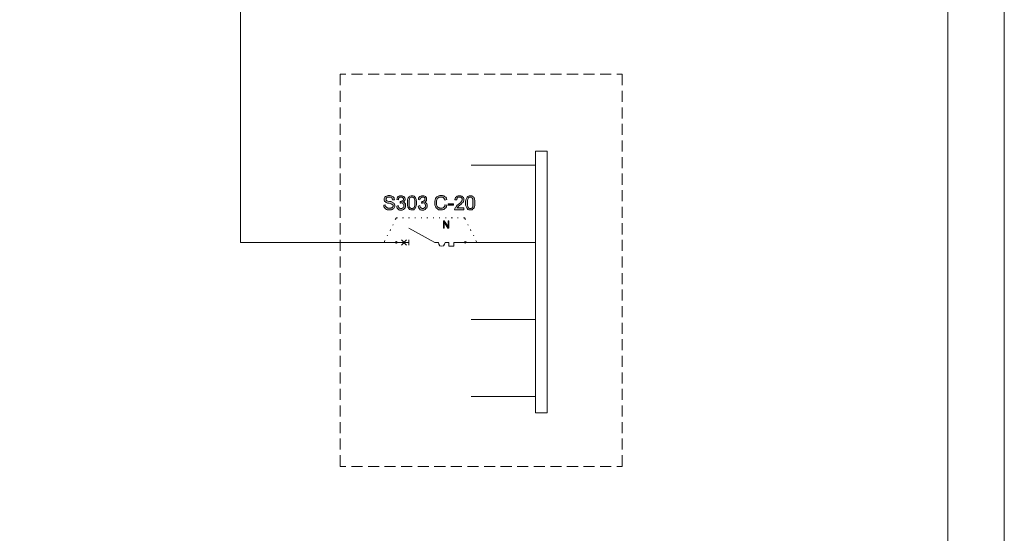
# Model space of a CAD drawing. Header units: millimetres. Extents: x 74583 to 75292, y 11361 to 11727.
# Tile 78 of 85: x 75231 to 75260, y 11690 to 11705. Entities that reach past the tile are written whole.
import ezdxf

# ---------------------------------------------------------------- set-up
doc = ezdxf.new("R2010")
doc.units = ezdxf.units.MM
doc.layers.add('C00-00-00', color=7, linetype='Continuous')

msp = doc.modelspace()

# ---------------------------------------------------------------- hatches: boundary and pattern name
at = {"layer": 'C00-00-00'}
h = msp.add_hatch(color=256, dxfattribs=at)
h.dxf.hatch_style = 2
h.paths.add_polyline_path([(75241.938, 11699.552), (75241.981, 11699.563), (75241.981, 11699.542), (75241.991, 11699.521), (75242.002, 11699.51), (75242.012, 11699.499), (75242.023, 11699.489), (75242.044, 11699.478), (75242.055, 11699.468), (75242.139, 11699.468), (75242.15, 11699.478), (75242.171, 11699.478), (75242.182, 11699.489), (75242.192, 11699.499), (75242.192, 11699.51), (75242.203, 11699.521), (75242.203, 11699.552), (75242.192, 11699.563), (75242.192, 11699.574), (75242.182, 11699.574), (75242.171, 11699.584), (75242.15, 11699.595), (75242.139, 11699.595), (75242.118, 11699.605), (75242.086, 11699.616), (75242.044, 11699.616), (75242.023, 11699.626), (75242.002, 11699.637), (75241.991, 11699.648), (75241.97, 11699.658), (75241.959, 11699.669), (75241.949, 11699.69), (75241.949, 11699.743), (75241.959, 11699.764), (75241.97, 11699.785), (75241.981, 11699.796), (75241.991, 11699.806), (75242.012, 11699.817), (75242.034, 11699.828), (75242.065, 11699.838), (75242.118, 11699.838), (75242.15, 11699.828), (75242.171, 11699.817), (75242.192, 11699.806), (75242.203, 11699.796), (75242.224, 11699.775), (75242.235, 11699.764), (75242.235, 11699.743), (75242.245, 11699.711), (75242.192, 11699.711), (75242.182, 11699.732), (75242.182, 11699.753), (75242.161, 11699.764), (75242.15, 11699.785), (75242.034, 11699.785), (75242.023, 11699.775), (75242.012, 11699.753), (75242.002, 11699.743), (75242.002, 11699.701), (75242.012, 11699.69), (75242.023, 11699.679), (75242.055, 11699.669), (75242.097, 11699.658), (75242.139, 11699.658), (75242.171, 11699.648), (75242.182, 11699.637), (75242.203, 11699.626), (75242.224, 11699.616), (75242.235, 11699.595), (75242.245, 11699.584), (75242.256, 11699.563), (75242.256, 11699.521), (75242.245, 11699.499), (75242.235, 11699.478), (75242.224, 11699.457), (75242.203, 11699.447), (75242.182, 11699.436), (75242.161, 11699.425), (75242.034, 11699.425), (75242.012, 11699.436), (75241.991, 11699.447), (75241.97, 11699.468), (75241.959, 11699.489), (75241.938, 11699.51)])
h = msp.add_hatch(color=256, dxfattribs=at)
h.dxf.hatch_style = 2
h.paths.add_polyline_path([(75242.309, 11699.531), (75242.351, 11699.542), (75242.362, 11699.51), (75242.372, 11699.489), (75242.383, 11699.478), (75242.393, 11699.468), (75242.415, 11699.457), (75242.457, 11699.457), (75242.478, 11699.468), (75242.489, 11699.489), (75242.51, 11699.499), (75242.51, 11699.584), (75242.489, 11699.595), (75242.478, 11699.616), (75242.457, 11699.626), (75242.425, 11699.626), (75242.415, 11699.616), (75242.404, 11699.616), (75242.404, 11699.658), (75242.436, 11699.658), (75242.457, 11699.669), (75242.467, 11699.679), (75242.489, 11699.69), (75242.499, 11699.701), (75242.499, 11699.743), (75242.489, 11699.764), (75242.478, 11699.775), (75242.467, 11699.785), (75242.393, 11699.785), (75242.383, 11699.775), (75242.372, 11699.753), (75242.362, 11699.743), (75242.362, 11699.711), (75242.309, 11699.722), (75242.319, 11699.753), (75242.33, 11699.785), (75242.351, 11699.806), (75242.372, 11699.817), (75242.393, 11699.828), (75242.467, 11699.828), (75242.489, 11699.817), (75242.51, 11699.806), (75242.52, 11699.796), (75242.531, 11699.775), (75242.542, 11699.764), (75242.552, 11699.743), (75242.552, 11699.711), (75242.542, 11699.69), (75242.531, 11699.679), (75242.52, 11699.658), (75242.51, 11699.648), (75242.489, 11699.648), (75242.52, 11699.637), (75242.531, 11699.626), (75242.552, 11699.605), (75242.563, 11699.595), (75242.563, 11699.51), (75242.552, 11699.478), (75242.531, 11699.457), (75242.499, 11699.436), (75242.467, 11699.415), (75242.393, 11699.415), (75242.372, 11699.425), (75242.34, 11699.447), (75242.319, 11699.468), (75242.309, 11699.499)])
h = msp.add_hatch(color=256, dxfattribs=at)
h.paths.add_polyline_path([(75242.616, 11699.626), (75242.616, 11699.711), (75242.626, 11699.743), (75242.637, 11699.764), (75242.658, 11699.785), (75242.669, 11699.806), (75242.69, 11699.817), (75242.721, 11699.828), (75242.785, 11699.828), (75242.806, 11699.817), (75242.817, 11699.806), (75242.827, 11699.796), (75242.838, 11699.775), (75242.848, 11699.764), (75242.859, 11699.743), (75242.87, 11699.722), (75242.87, 11699.701), (75242.88, 11699.669), (75242.88, 11699.574), (75242.87, 11699.542), (75242.859, 11699.51), (75242.848, 11699.478), (75242.838, 11699.457), (75242.817, 11699.447), (75242.796, 11699.425), (75242.711, 11699.425), (75242.679, 11699.436), (75242.658, 11699.457), (75242.626, 11699.499), (75242.616, 11699.552)])
h.paths.add_polyline_path([(75242.669, 11699.626), (75242.669, 11699.51), (75242.69, 11699.489), (75242.7, 11699.468), (75242.721, 11699.457), (75242.764, 11699.457), (75242.785, 11699.468), (75242.806, 11699.489), (75242.817, 11699.51), (75242.827, 11699.563), (75242.827, 11699.69), (75242.817, 11699.732), (75242.806, 11699.753), (75242.785, 11699.775), (75242.764, 11699.785), (75242.721, 11699.785), (75242.7, 11699.775), (75242.69, 11699.764), (75242.679, 11699.732), (75242.669, 11699.69)])
h = msp.add_hatch(color=256, dxfattribs=at)
h.dxf.hatch_style = 2
h.paths.add_polyline_path([(75242.923, 11699.531), (75242.975, 11699.542), (75242.986, 11699.51), (75242.986, 11699.489), (75243.007, 11699.478), (75243.018, 11699.468), (75243.039, 11699.457), (75243.081, 11699.457), (75243.092, 11699.468), (75243.113, 11699.489), (75243.124, 11699.499), (75243.134, 11699.521), (75243.134, 11699.563), (75243.124, 11699.584), (75243.113, 11699.595), (75243.102, 11699.616), (75243.081, 11699.626), (75243.05, 11699.626), (75243.039, 11699.616), (75243.018, 11699.616), (75243.028, 11699.658), (75243.06, 11699.658), (75243.081, 11699.669), (75243.092, 11699.679), (75243.113, 11699.69), (75243.113, 11699.764), (75243.102, 11699.775), (75243.092, 11699.785), (75243.018, 11699.785), (75243.007, 11699.775), (75242.997, 11699.753), (75242.986, 11699.743), (75242.975, 11699.711), (75242.933, 11699.722), (75242.933, 11699.753), (75242.954, 11699.785), (75242.975, 11699.806), (75242.997, 11699.817), (75243.018, 11699.828), (75243.092, 11699.828), (75243.113, 11699.817), (75243.134, 11699.806), (75243.145, 11699.796), (75243.155, 11699.775), (75243.166, 11699.764), (75243.166, 11699.69), (75243.155, 11699.679), (75243.145, 11699.658), (75243.134, 11699.648), (75243.113, 11699.648), (75243.134, 11699.637), (75243.155, 11699.626), (75243.166, 11699.605), (75243.177, 11699.595), (75243.187, 11699.574), (75243.187, 11699.51), (75243.177, 11699.478), (75243.145, 11699.457), (75243.124, 11699.436), (75243.092, 11699.415), (75243.018, 11699.415), (75242.986, 11699.425), (75242.965, 11699.447), (75242.944, 11699.468), (75242.933, 11699.499)])
h = msp.add_hatch(color=256, dxfattribs=at)
h.dxf.hatch_style = 2
h.paths.add_polyline_path([(75243.695, 11699.563), (75243.748, 11699.552), (75243.737, 11699.51), (75243.716, 11699.478), (75243.695, 11699.457), (75243.663, 11699.436), (75243.621, 11699.425), (75243.505, 11699.425), (75243.483, 11699.447), (75243.452, 11699.468), (75243.431, 11699.489), (75243.42, 11699.521), (75243.399, 11699.552), (75243.399, 11699.669), (75243.409, 11699.711), (75243.42, 11699.743), (75243.441, 11699.775), (75243.462, 11699.796), (75243.483, 11699.806), (75243.515, 11699.828), (75243.547, 11699.838), (75243.621, 11699.838), (75243.663, 11699.828), (75243.685, 11699.806), (75243.716, 11699.785), (75243.737, 11699.753), (75243.748, 11699.722), (75243.695, 11699.701), (75243.685, 11699.732), (75243.663, 11699.753), (75243.653, 11699.764), (75243.632, 11699.785), (75243.526, 11699.785), (75243.505, 11699.764), (75243.483, 11699.753), (75243.473, 11699.732), (75243.462, 11699.711), (75243.452, 11699.679), (75243.452, 11699.563), (75243.462, 11699.542), (75243.473, 11699.521), (75243.494, 11699.499), (75243.515, 11699.489), (75243.536, 11699.468), (75243.61, 11699.468), (75243.632, 11699.478), (75243.653, 11699.489), (75243.674, 11699.51), (75243.695, 11699.531)])
h = msp.add_hatch(color=256, dxfattribs=at)
h.dxf.hatch_style = 2
h.paths.add_polyline_path([(75243.939, 11699.552), (75243.939, 11699.595), (75243.79, 11699.595), (75243.79, 11699.552)])
h = msp.add_hatch(color=256, dxfattribs=at)
h.dxf.hatch_style = 2
h.paths.add_polyline_path([(75244.235, 11699.478), (75244.235, 11699.425), (75243.97, 11699.425), (75243.97, 11699.436), (75243.981, 11699.447), (75243.981, 11699.457), (75243.991, 11699.478), (75244.002, 11699.499), (75244.013, 11699.51), (75244.023, 11699.531), (75244.044, 11699.552), (75244.076, 11699.574), (75244.118, 11699.616), (75244.15, 11699.637), (75244.161, 11699.658), (75244.182, 11699.679), (75244.193, 11699.701), (75244.193, 11699.743), (75244.182, 11699.753), (75244.171, 11699.764), (75244.15, 11699.785), (75244.066, 11699.785), (75244.055, 11699.764), (75244.044, 11699.753), (75244.034, 11699.732), (75244.034, 11699.711), (75243.981, 11699.711), (75243.991, 11699.753), (75244.002, 11699.775), (75244.023, 11699.796), (75244.044, 11699.817), (75244.076, 11699.828), (75244.15, 11699.828), (75244.182, 11699.817), (75244.203, 11699.796), (75244.224, 11699.775), (75244.235, 11699.753), (75244.235, 11699.69), (75244.224, 11699.669), (75244.224, 11699.658), (75244.214, 11699.637), (75244.193, 11699.626), (75244.182, 11699.605), (75244.161, 11699.584), (75244.118, 11699.552), (75244.087, 11699.531), (75244.076, 11699.51), (75244.066, 11699.499), (75244.055, 11699.489), (75244.044, 11699.478)])
h = msp.add_hatch(color=256, dxfattribs=at)
h.paths.add_polyline_path([(75244.288, 11699.626), (75244.288, 11699.669), (75244.298, 11699.711), (75244.309, 11699.743), (75244.32, 11699.764), (75244.33, 11699.785), (75244.351, 11699.806), (75244.372, 11699.817), (75244.394, 11699.828), (75244.468, 11699.828), (75244.478, 11699.817), (75244.499, 11699.806), (75244.51, 11699.796), (75244.521, 11699.775), (75244.531, 11699.764), (75244.542, 11699.743), (75244.542, 11699.722), (75244.552, 11699.701), (75244.552, 11699.542), (75244.542, 11699.51), (75244.531, 11699.478), (75244.51, 11699.457), (75244.499, 11699.447), (75244.478, 11699.425), (75244.383, 11699.425), (75244.351, 11699.436), (75244.33, 11699.457), (75244.309, 11699.499), (75244.288, 11699.552)])
h.paths.add_polyline_path([(75244.341, 11699.626), (75244.341, 11699.563), (75244.351, 11699.51), (75244.362, 11699.489), (75244.383, 11699.468), (75244.404, 11699.457), (75244.447, 11699.457), (75244.468, 11699.468), (75244.478, 11699.489), (75244.499, 11699.51), (75244.499, 11699.732), (75244.478, 11699.753), (75244.468, 11699.775), (75244.447, 11699.785), (75244.404, 11699.785), (75244.383, 11699.775), (75244.372, 11699.764), (75244.351, 11699.732), (75244.341, 11699.69)])
h = msp.add_hatch(color=256, dxfattribs=at)
h.dxf.hatch_style = 2
h.paths.add_polyline_path([(75243.651, 11698.896), (75243.651, 11699.108), (75243.672, 11699.108), (75243.789, 11698.939), (75243.789, 11699.108), (75243.81, 11699.108), (75243.81, 11698.896), (75243.778, 11698.896), (75243.672, 11699.066), (75243.672, 11698.896)])

# ---------------------------------------------------------------- linework, layer by layer
at = {"layer": 'C00-00-00', "lineweight": 0}
for points in [[(75259.765, 11727.249), (75154.725, 11727.249), (75154.725, 11652.989), (75259.765, 11652.989)], [(75258.146, 11654.65), (75211.833, 11654.65), (75158.811, 11654.65), (75158.811, 11725.601), (75210.976, 11725.601), (75258.146, 11725.601)], [(75246.628, 11701.108), (75246.3, 11701.108), (75246.3, 11693.583), (75246.628, 11693.583)], [(75241.938, 11699.552), (75241.981, 11699.563), (75241.981, 11699.542), (75241.991, 11699.521), (75242.002, 11699.51), (75242.012, 11699.499), (75242.023, 11699.489), (75242.044, 11699.478), (75242.055, 11699.468), (75242.139, 11699.468), (75242.15, 11699.478), (75242.171, 11699.478), (75242.182, 11699.489), (75242.192, 11699.499), (75242.192, 11699.51), (75242.203, 11699.521), (75242.203, 11699.552), (75242.192, 11699.563), (75242.192, 11699.574), (75242.182, 11699.574), (75242.171, 11699.584), (75242.15, 11699.595), (75242.139, 11699.595), (75242.118, 11699.605), (75242.086, 11699.616), (75242.044, 11699.616), (75242.023, 11699.626), (75242.002, 11699.637), (75241.991, 11699.648), (75241.97, 11699.658), (75241.959, 11699.669), (75241.949, 11699.69), (75241.949, 11699.743), (75241.959, 11699.764), (75241.97, 11699.785), (75241.981, 11699.796), (75241.991, 11699.806), (75242.012, 11699.817), (75242.034, 11699.828), (75242.065, 11699.838), (75242.118, 11699.838), (75242.15, 11699.828), (75242.171, 11699.817), (75242.192, 11699.806), (75242.203, 11699.796), (75242.224, 11699.775), (75242.235, 11699.764), (75242.235, 11699.743), (75242.245, 11699.711), (75242.192, 11699.711), (75242.182, 11699.732), (75242.182, 11699.753), (75242.161, 11699.764), (75242.15, 11699.785), (75242.034, 11699.785), (75242.023, 11699.775), (75242.012, 11699.753), (75242.002, 11699.743), (75242.002, 11699.701), (75242.012, 11699.69), (75242.023, 11699.679), (75242.055, 11699.669), (75242.097, 11699.658), (75242.139, 11699.658), (75242.171, 11699.648), (75242.182, 11699.637), (75242.203, 11699.626), (75242.224, 11699.616), (75242.235, 11699.595), (75242.245, 11699.584), (75242.256, 11699.563), (75242.256, 11699.521), (75242.245, 11699.499), (75242.235, 11699.478), (75242.224, 11699.457), (75242.203, 11699.447), (75242.182, 11699.436), (75242.161, 11699.425), (75242.034, 11699.425), (75242.012, 11699.436), (75241.991, 11699.447), (75241.97, 11699.468), (75241.959, 11699.489), (75241.938, 11699.51)], [(75242.309, 11699.531), (75242.351, 11699.542), (75242.362, 11699.51), (75242.372, 11699.489), (75242.383, 11699.478), (75242.393, 11699.468), (75242.415, 11699.457), (75242.457, 11699.457), (75242.478, 11699.468), (75242.489, 11699.489), (75242.51, 11699.499), (75242.51, 11699.584), (75242.489, 11699.595), (75242.478, 11699.616), (75242.457, 11699.626), (75242.425, 11699.626), (75242.415, 11699.616), (75242.404, 11699.616), (75242.404, 11699.658), (75242.436, 11699.658), (75242.457, 11699.669), (75242.467, 11699.679), (75242.489, 11699.69), (75242.499, 11699.701), (75242.499, 11699.743), (75242.489, 11699.764), (75242.478, 11699.775), (75242.467, 11699.785), (75242.393, 11699.785), (75242.383, 11699.775), (75242.372, 11699.753), (75242.362, 11699.743), (75242.362, 11699.711), (75242.309, 11699.722), (75242.319, 11699.753), (75242.33, 11699.785), (75242.351, 11699.806), (75242.372, 11699.817), (75242.393, 11699.828), (75242.467, 11699.828), (75242.489, 11699.817), (75242.51, 11699.806), (75242.52, 11699.796), (75242.531, 11699.775), (75242.542, 11699.764), (75242.552, 11699.743), (75242.552, 11699.711), (75242.542, 11699.69), (75242.531, 11699.679), (75242.52, 11699.658), (75242.51, 11699.648), (75242.489, 11699.648), (75242.52, 11699.637), (75242.531, 11699.626), (75242.552, 11699.605), (75242.563, 11699.595), (75242.563, 11699.51), (75242.552, 11699.478), (75242.531, 11699.457), (75242.499, 11699.436), (75242.467, 11699.415), (75242.393, 11699.415), (75242.372, 11699.425), (75242.34, 11699.447), (75242.319, 11699.468), (75242.309, 11699.499)], [(75242.616, 11699.626), (75242.616, 11699.711), (75242.626, 11699.743), (75242.637, 11699.764), (75242.658, 11699.785), (75242.669, 11699.806), (75242.69, 11699.817), (75242.721, 11699.828), (75242.785, 11699.828), (75242.806, 11699.817), (75242.817, 11699.806), (75242.827, 11699.796), (75242.838, 11699.775), (75242.848, 11699.764), (75242.859, 11699.743), (75242.87, 11699.722), (75242.87, 11699.701), (75242.88, 11699.669), (75242.88, 11699.574), (75242.87, 11699.542), (75242.859, 11699.51), (75242.848, 11699.478), (75242.838, 11699.457), (75242.817, 11699.447), (75242.796, 11699.425), (75242.711, 11699.425), (75242.679, 11699.436), (75242.658, 11699.457), (75242.626, 11699.499), (75242.616, 11699.552)], [(75242.669, 11699.626), (75242.669, 11699.51), (75242.69, 11699.489), (75242.7, 11699.468), (75242.721, 11699.457), (75242.764, 11699.457), (75242.785, 11699.468), (75242.806, 11699.489), (75242.817, 11699.51), (75242.827, 11699.563), (75242.827, 11699.69), (75242.817, 11699.732), (75242.806, 11699.753), (75242.785, 11699.775), (75242.764, 11699.785), (75242.721, 11699.785), (75242.7, 11699.775), (75242.69, 11699.764), (75242.679, 11699.732), (75242.669, 11699.69)], [(75242.923, 11699.531), (75242.975, 11699.542), (75242.986, 11699.51), (75242.986, 11699.489), (75243.007, 11699.478), (75243.018, 11699.468), (75243.039, 11699.457), (75243.081, 11699.457), (75243.092, 11699.468), (75243.113, 11699.489), (75243.124, 11699.499), (75243.134, 11699.521), (75243.134, 11699.563), (75243.124, 11699.584), (75243.113, 11699.595), (75243.102, 11699.616), (75243.081, 11699.626), (75243.05, 11699.626), (75243.039, 11699.616), (75243.018, 11699.616), (75243.028, 11699.658), (75243.06, 11699.658), (75243.081, 11699.669), (75243.092, 11699.679), (75243.113, 11699.69), (75243.113, 11699.764), (75243.102, 11699.775), (75243.092, 11699.785), (75243.018, 11699.785), (75243.007, 11699.775), (75242.997, 11699.753), (75242.986, 11699.743), (75242.975, 11699.711), (75242.933, 11699.722), (75242.933, 11699.753), (75242.954, 11699.785), (75242.975, 11699.806), (75242.997, 11699.817), (75243.018, 11699.828), (75243.092, 11699.828), (75243.113, 11699.817), (75243.134, 11699.806), (75243.145, 11699.796), (75243.155, 11699.775), (75243.166, 11699.764), (75243.166, 11699.69), (75243.155, 11699.679), (75243.145, 11699.658), (75243.134, 11699.648), (75243.113, 11699.648), (75243.134, 11699.637), (75243.155, 11699.626), (75243.166, 11699.605), (75243.177, 11699.595), (75243.187, 11699.574), (75243.187, 11699.51), (75243.177, 11699.478), (75243.145, 11699.457), (75243.124, 11699.436), (75243.092, 11699.415), (75243.018, 11699.415), (75242.986, 11699.425), (75242.965, 11699.447), (75242.944, 11699.468), (75242.933, 11699.499)], [(75243.695, 11699.563), (75243.748, 11699.552), (75243.737, 11699.51), (75243.716, 11699.478), (75243.695, 11699.457), (75243.663, 11699.436), (75243.621, 11699.425), (75243.505, 11699.425), (75243.483, 11699.447), (75243.452, 11699.468), (75243.431, 11699.489), (75243.42, 11699.521), (75243.399, 11699.552), (75243.399, 11699.669), (75243.409, 11699.711), (75243.42, 11699.743), (75243.441, 11699.775), (75243.462, 11699.796), (75243.483, 11699.806), (75243.515, 11699.828), (75243.547, 11699.838), (75243.621, 11699.838), (75243.663, 11699.828), (75243.685, 11699.806), (75243.716, 11699.785), (75243.737, 11699.753), (75243.748, 11699.722), (75243.695, 11699.701), (75243.685, 11699.732), (75243.663, 11699.753), (75243.653, 11699.764), (75243.632, 11699.785), (75243.526, 11699.785), (75243.505, 11699.764), (75243.483, 11699.753), (75243.473, 11699.732), (75243.462, 11699.711), (75243.452, 11699.679), (75243.452, 11699.563), (75243.462, 11699.542), (75243.473, 11699.521), (75243.494, 11699.499), (75243.515, 11699.489), (75243.536, 11699.468), (75243.61, 11699.468), (75243.632, 11699.478), (75243.653, 11699.489), (75243.674, 11699.51), (75243.695, 11699.531)], [(75243.939, 11699.552), (75243.939, 11699.595), (75243.79, 11699.595), (75243.79, 11699.552)], [(75244.235, 11699.478), (75244.235, 11699.425), (75243.97, 11699.425), (75243.97, 11699.436), (75243.981, 11699.447), (75243.981, 11699.457), (75243.991, 11699.478), (75244.002, 11699.499), (75244.013, 11699.51), (75244.023, 11699.531), (75244.044, 11699.552), (75244.076, 11699.574), (75244.118, 11699.616), (75244.15, 11699.637), (75244.161, 11699.658), (75244.182, 11699.679), (75244.193, 11699.701), (75244.193, 11699.743), (75244.182, 11699.753), (75244.171, 11699.764), (75244.15, 11699.785), (75244.066, 11699.785), (75244.055, 11699.764), (75244.044, 11699.753), (75244.034, 11699.732), (75244.034, 11699.711), (75243.981, 11699.711), (75243.991, 11699.753), (75244.002, 11699.775), (75244.023, 11699.796), (75244.044, 11699.817), (75244.076, 11699.828), (75244.15, 11699.828), (75244.182, 11699.817), (75244.203, 11699.796), (75244.224, 11699.775), (75244.235, 11699.753), (75244.235, 11699.69), (75244.224, 11699.669), (75244.224, 11699.658), (75244.214, 11699.637), (75244.193, 11699.626), (75244.182, 11699.605), (75244.161, 11699.584), (75244.118, 11699.552), (75244.087, 11699.531), (75244.076, 11699.51), (75244.066, 11699.499), (75244.055, 11699.489), (75244.044, 11699.478)], [(75244.288, 11699.626), (75244.288, 11699.669), (75244.298, 11699.711), (75244.309, 11699.743), (75244.32, 11699.764), (75244.33, 11699.785), (75244.351, 11699.806), (75244.372, 11699.817), (75244.394, 11699.828), (75244.468, 11699.828), (75244.478, 11699.817), (75244.499, 11699.806), (75244.51, 11699.796), (75244.521, 11699.775), (75244.531, 11699.764), (75244.542, 11699.743), (75244.542, 11699.722), (75244.552, 11699.701), (75244.552, 11699.542), (75244.542, 11699.51), (75244.531, 11699.478), (75244.51, 11699.457), (75244.499, 11699.447), (75244.478, 11699.425), (75244.383, 11699.425), (75244.351, 11699.436), (75244.33, 11699.457), (75244.309, 11699.499), (75244.288, 11699.552)], [(75244.341, 11699.626), (75244.341, 11699.563), (75244.351, 11699.51), (75244.362, 11699.489), (75244.383, 11699.468), (75244.404, 11699.457), (75244.447, 11699.457), (75244.468, 11699.468), (75244.478, 11699.489), (75244.499, 11699.51), (75244.499, 11699.732), (75244.478, 11699.753), (75244.468, 11699.775), (75244.447, 11699.785), (75244.404, 11699.785), (75244.383, 11699.775), (75244.372, 11699.764), (75244.351, 11699.732), (75244.341, 11699.69)], [(75243.651, 11698.896), (75243.651, 11699.108), (75243.672, 11699.108), (75243.789, 11698.939), (75243.789, 11699.108), (75243.81, 11699.108), (75243.81, 11698.896), (75243.778, 11698.896), (75243.672, 11699.066), (75243.672, 11698.896)], [(75242.267, 11698.483), (75242.278, 11698.505), (75242.299, 11698.515), (75242.31, 11698.505), (75242.32, 11698.483), (75242.31, 11698.473), (75242.299, 11698.462), (75242.278, 11698.473)], [(75242.267, 11698.483), (75242.278, 11698.505), (75242.299, 11698.515), (75242.31, 11698.505), (75242.32, 11698.483), (75242.31, 11698.473), (75242.299, 11698.462), (75242.278, 11698.473)], [(75244.257, 11698.483), (75244.257, 11698.505), (75244.278, 11698.515), (75244.299, 11698.505), (75244.31, 11698.483), (75244.299, 11698.473), (75244.278, 11698.462), (75244.257, 11698.473)], [(75244.257, 11698.483), (75244.257, 11698.505), (75244.278, 11698.515), (75244.299, 11698.505), (75244.31, 11698.483), (75244.299, 11698.473), (75244.278, 11698.462), (75244.257, 11698.473)]]:
    msp.add_lwpolyline(points, close=True, dxfattribs=at)
for points in [[(75247.015, 11713.664), (75251.569, 11713.664), (75251.569, 11705.409), (75237.822, 11705.409), (75237.822, 11698.483), (75241.95, 11698.483)], [(75240.849, 11703.32), (75240.68, 11703.32)], [(75240.68, 11703.32), (75240.68, 11703.003)], [(75241.325, 11703.32), (75241.008, 11703.32)], [(75241.802, 11703.32), (75241.484, 11703.32)], [(75242.278, 11703.32), (75241.96, 11703.32)], [(75242.754, 11703.32), (75242.437, 11703.32)], [(75243.23, 11703.32), (75242.913, 11703.32)], [(75243.707, 11703.32), (75243.389, 11703.32)], [(75244.183, 11703.32), (75243.865, 11703.32)], [(75244.659, 11703.32), (75244.342, 11703.32)], [(75245.135, 11703.32), (75244.818, 11703.32)], [(75245.612, 11703.32), (75245.294, 11703.32)], [(75246.088, 11703.32), (75245.77, 11703.32)], [(75246.564, 11703.32), (75246.247, 11703.32)], [(75247.04, 11703.32), (75246.723, 11703.32)], [(75247.517, 11703.32), (75247.199, 11703.32)], [(75247.993, 11703.32), (75247.675, 11703.32)], [(75248.469, 11703.32), (75248.152, 11703.32)], [(75248.787, 11703.32), (75248.628, 11703.32)], [(75248.787, 11703.003), (75248.787, 11703.32)], [(75240.68, 11702.844), (75240.68, 11702.526)], [(75248.787, 11702.526), (75248.787, 11702.844)], [(75240.68, 11702.368), (75240.68, 11702.05)], [(75248.787, 11702.05), (75248.787, 11702.368)], [(75240.68, 11701.891), (75240.68, 11701.574)], [(75248.787, 11701.574), (75248.787, 11701.891)], [(75240.68, 11701.415), (75240.68, 11701.098)], [(75248.787, 11701.098), (75248.787, 11701.415)], [(75246.3, 11693.583), (75246.3, 11701.108)], [(75240.68, 11700.939), (75240.68, 11700.621)], [(75246.3, 11700.706), (75244.448, 11700.706)], [(75248.787, 11700.621), (75248.787, 11700.939)], [(75240.68, 11700.463), (75240.68, 11700.145)], [(75248.787, 11700.145), (75248.787, 11700.463)], [(75240.68, 11699.986), (75240.68, 11699.669)], [(75248.787, 11699.669), (75248.787, 11699.986)], [(75240.68, 11699.51), (75240.68, 11699.193)], [(75248.787, 11699.193), (75248.787, 11699.51)], [(75240.68, 11699.034), (75240.68, 11698.716)], [(75242.299, 11699.193), (75242.267, 11699.14)], [(75242.331, 11699.193), (75242.299, 11699.193)], [(75242.5, 11699.193), (75242.479, 11699.193)], [(75242.68, 11699.193), (75242.648, 11699.193)], [(75242.849, 11699.193), (75242.828, 11699.193)], [(75243.029, 11699.193), (75243.008, 11699.193)], [(75243.199, 11699.193), (75243.178, 11699.193)], [(75243.379, 11699.193), (75243.357, 11699.193)], [(75243.548, 11699.193), (75243.527, 11699.193)], [(75243.728, 11699.193), (75243.707, 11699.193)], [(75243.908, 11699.193), (75243.876, 11699.193)], [(75244.077, 11699.193), (75244.056, 11699.193)], [(75244.257, 11699.193), (75244.225, 11699.193)], [(75244.289, 11699.14), (75244.257, 11699.193)], [(75248.787, 11698.716), (75248.787, 11699.034)], [(75242.13, 11698.854), (75242.119, 11698.822)], [(75242.204, 11699.002), (75242.193, 11698.981)], [(75242.659, 11698.896), (75243.4, 11698.483)], [(75242.659, 11698.896), (75243.4, 11698.483)], [(75244.363, 11698.981), (75244.352, 11699.002)], [(75244.437, 11698.822), (75244.426, 11698.854)], [(75240.68, 11698.558), (75240.68, 11698.24)], [(75241.971, 11698.536), (75241.95, 11698.483)], [(75242.299, 11698.483), (75241.95, 11698.483)], [(75242.299, 11698.483), (75241.95, 11698.483)], [(75242.045, 11698.695), (75242.035, 11698.674)], [(75242.299, 11698.483), (75242.585, 11698.483)], [(75242.299, 11698.483), (75242.585, 11698.483)], [(75242.447, 11698.409), (75242.585, 11698.558)], [(75242.447, 11698.558), (75242.585, 11698.409)], [(75242.447, 11698.409), (75242.585, 11698.558)], [(75242.447, 11698.558), (75242.585, 11698.409)], [(75242.585, 11698.483), (75242.659, 11698.483)], [(75242.585, 11698.483), (75242.659, 11698.483)], [(75242.659, 11698.558), (75242.659, 11698.409)], [(75242.659, 11698.558), (75242.659, 11698.409)], [(75243.4, 11698.483), (75243.506, 11698.483)], [(75243.4, 11698.483), (75243.506, 11698.483)], [(75243.696, 11698.483), (75243.686, 11698.431), (75243.654, 11698.388), (75243.601, 11698.378), (75243.548, 11698.388), (75243.516, 11698.431), (75243.506, 11698.483)], [(75243.696, 11698.483), (75243.686, 11698.431), (75243.654, 11698.388), (75243.601, 11698.378), (75243.548, 11698.388), (75243.516, 11698.431), (75243.506, 11698.483)], [(75243.696, 11698.483), (75243.802, 11698.483)], [(75243.696, 11698.483), (75243.802, 11698.483)], [(75243.802, 11698.483), (75243.802, 11698.378)], [(75243.802, 11698.483), (75243.802, 11698.378)], [(75243.95, 11698.378), (75243.95, 11698.483)], [(75243.95, 11698.483), (75244.278, 11698.483)], [(75243.95, 11698.378), (75243.95, 11698.483)], [(75243.95, 11698.483), (75244.278, 11698.483)], [(75244.606, 11698.483), (75244.278, 11698.483)], [(75244.606, 11698.483), (75244.278, 11698.483)], [(75244.522, 11698.674), (75244.511, 11698.695)], [(75244.606, 11698.483), (75244.585, 11698.536)], [(75246.3, 11698.483), (75244.606, 11698.483)], [(75248.787, 11698.24), (75248.787, 11698.558)], [(75243.802, 11698.378), (75243.95, 11698.378)], [(75243.802, 11698.378), (75243.95, 11698.378)], [(75240.68, 11698.081), (75240.68, 11697.764)], [(75248.787, 11697.764), (75248.787, 11698.081)], [(75240.68, 11697.605), (75240.68, 11697.288)], [(75248.787, 11697.288), (75248.787, 11697.605)], [(75240.68, 11697.129), (75240.68, 11696.811)], [(75248.787, 11696.811), (75248.787, 11697.129)], [(75240.68, 11696.653), (75240.68, 11696.335)], [(75248.787, 11696.335), (75248.787, 11696.653)], [(75246.3, 11696.272), (75244.448, 11696.272)], [(75240.68, 11696.176), (75240.68, 11695.859)], [(75248.787, 11695.859), (75248.787, 11696.176)], [(75240.68, 11695.7), (75240.68, 11695.383)], [(75248.787, 11695.383), (75248.787, 11695.7)], [(75240.68, 11695.224), (75240.68, 11694.906)], [(75248.787, 11694.906), (75248.787, 11695.224)], [(75240.68, 11694.748), (75240.68, 11694.43)], [(75248.787, 11694.43), (75248.787, 11694.748)], [(75240.68, 11694.271), (75240.68, 11693.954)], [(75248.787, 11693.954), (75248.787, 11694.271)], [(75246.3, 11694.049), (75244.448, 11694.049)], [(75240.68, 11693.795), (75240.68, 11693.478)], [(75248.787, 11693.478), (75248.787, 11693.795)], [(75240.68, 11693.319), (75240.68, 11693.001)], [(75248.787, 11693.001), (75248.787, 11693.319)], [(75240.68, 11692.843), (75240.68, 11692.525)], [(75248.787, 11692.525), (75248.787, 11692.843)], [(75240.68, 11692.366), (75240.68, 11692.038)], [(75248.787, 11692.038), (75248.787, 11692.366)], [(75240.68, 11692.038), (75240.849, 11692.038)], [(75241.008, 11692.038), (75241.325, 11692.038)], [(75241.484, 11692.038), (75241.802, 11692.038)], [(75241.96, 11692.038), (75242.278, 11692.038)], [(75242.437, 11692.038), (75242.754, 11692.038)], [(75242.913, 11692.038), (75243.23, 11692.038)], [(75243.389, 11692.038), (75243.707, 11692.038)], [(75243.865, 11692.038), (75244.183, 11692.038)], [(75244.342, 11692.038), (75244.659, 11692.038)], [(75244.818, 11692.038), (75245.135, 11692.038)], [(75245.294, 11692.038), (75245.612, 11692.038)], [(75245.77, 11692.038), (75246.088, 11692.038)], [(75246.247, 11692.038), (75246.564, 11692.038)], [(75246.723, 11692.038), (75247.04, 11692.038)], [(75247.199, 11692.038), (75247.517, 11692.038)], [(75247.675, 11692.038), (75247.993, 11692.038)], [(75248.152, 11692.038), (75248.469, 11692.038)], [(75248.628, 11692.038), (75248.787, 11692.038)]]:
    msp.add_lwpolyline(points, dxfattribs=at)

doc.saveas('drawing.dxf')
